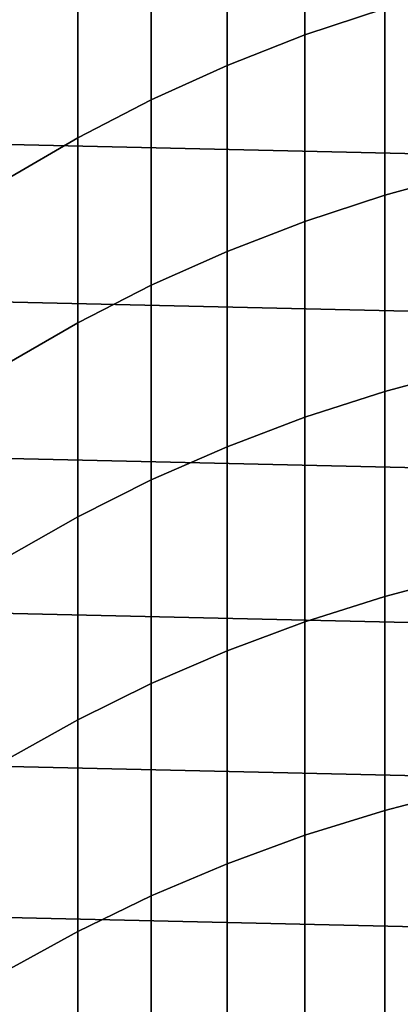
# Model space of a CAD drawing. Header units: metres. Extents: x -28 to 70, y -218 to 27.
# Tile 102 of 246: x -6.79 to -3.79, y -9.74 to -1.99. Entities that reach past the tile are written whole.
import ezdxf

# ---------------------------------------------------------------- set-up
doc = ezdxf.new("R2010")
doc.units = ezdxf.units.M
doc.layers.add('solid_10_261_002_XXX', color=7, linetype='CONTINUOUS')

msp = doc.modelspace()

# ---------------------------------------------------------------- linework, layer by layer
at = {"layer": 'solid_10_261_002_XXX'}
for points in [[(27.386063, -2.50062, -5), (-27.471458, -1.25229, -5), (-27.5, 0, -5), (27.471458, -1.25229, -5)], [(-4.543321, -0.709364, 401.939911), (-4.543321, -2.105047, 404.633453), (-3.915814, -1.895617, 404.745605), (-3.915814, -0.496949, 402.046295)], [(-5.156505, -0.952934, 401.817871), (-5.156505, -2.345192, 404.504822), (-4.543321, -2.105047, 404.633453), (-4.543321, -0.709364, 401.939911)], [(-5.753431, -1.22689, 401.680634), (-5.753431, -2.615298, 404.360138), (-5.156505, -2.345192, 404.504822), (-5.156505, -0.952934, 401.817871)], [(-6.332219, -1.53037, 401.528625), (-6.332219, -2.914512, 404.19989), (-5.753431, -2.615298, 404.360138), (-5.753431, -1.22689, 401.680634)], [(27.243832, -3.744787, -5), (-27.386063, -2.50062, -5), (-27.471458, -1.25229, -5), (27.386063, -2.50062, -5)], [(-6.891044, -1.862416, 401.362274), (-6.891044, -3.24189, 404.024536), (-6.332219, -2.914512, 404.19989), (-6.332219, -1.53037, 401.528625)], [(-3.915814, -1.895617, 404.745605), (-3.915814, -3.367495, 407.405701), (-3.275962, -3.192114, 407.50589), (-3.275962, -1.717565, 404.840973)], [(-4.543321, -2.105047, 404.633453), (-4.543321, -3.573782, 407.287872), (-3.915814, -3.367495, 407.405701), (-3.915814, -1.895617, 404.745605)], [(-5.156505, -2.345192, 404.504822), (-5.156505, -3.810325, 407.15271), (-4.543321, -3.573782, 407.287872), (-4.543321, -2.105047, 404.633453)], [(-5.753431, -2.615298, 404.360138), (-5.753431, -4.076378, 407.000732), (-5.156505, -3.810325, 407.15271), (-5.156505, -2.345192, 404.504822)], [(27.045177, -4.980701, -5), (-27.243832, -3.744787, -5), (-27.386063, -2.50062, -5), (27.243832, -3.744787, -5)], [(-6.332219, -2.914512, 404.19989), (-6.332219, -4.371103, 406.832367), (-5.753431, -4.076378, 407.000732), (-5.753431, -2.615298, 404.360138)], [(-6.891044, -3.24189, 404.024536), (-6.891044, -4.69357, 406.648132), (-6.332219, -4.371103, 406.832367), (-6.332219, -2.914512, 404.19989)], [(-3.915814, -3.367495, 407.405701), (-3.915814, -4.911483, 410.024597), (-3.275962, -4.738904, 410.129547), (-3.275962, -3.192114, 407.50589)], [(-4.543321, -3.573782, 407.287872), (-4.543321, -5.114474, 409.901154), (-3.915814, -4.911483, 410.024597), (-3.915814, -3.367495, 407.405701)], [(-5.156505, -3.810325, 407.15271), (-5.156505, -5.347238, 409.759613), (-4.543321, -5.114474, 409.901154), (-4.543321, -3.573782, 407.287872)], [(26.79051, -6.206317, -5), (-27.045177, -4.980701, -5), (-27.243832, -3.744787, -5), (27.045177, -4.980701, -5)], [(-5.753431, -4.076378, 407.000732), (-5.753431, -5.60904, 409.600403), (-5.156505, -5.347238, 409.759613), (-5.156505, -3.810325, 407.15271)], [(-6.332219, -4.371103, 406.832367), (-6.332219, -5.899055, 409.424042), (-5.753431, -5.60904, 409.600403), (-5.753431, -4.076378, 407.000732)], [(-6.891044, -4.69357, 406.648132), (-6.891044, -6.21637, 409.231079), (-6.332219, -5.899055, 409.424042), (-6.332219, -4.371103, 406.832367)], [(-3.915814, -4.911483, 410.024597), (-3.915814, -6.52643, 412.600342), (-3.275962, -6.356782, 412.709991), (-3.275962, -4.738904, 410.129547)], [(-4.543321, -5.114474, 409.901154), (-4.543321, -6.725973, 412.471405), (-3.915814, -6.52643, 412.600342), (-3.915814, -4.911483, 410.024597)], [(26.48019, -7.4195, -5), (-26.79051, -6.206317, -5), (-27.045177, -4.980701, -5), (26.79051, -6.206317, -5)], [(-5.156505, -5.347238, 409.759613), (-5.156505, -6.954784, 412.323578), (-4.543321, -6.725973, 412.471405), (-4.543321, -5.114474, 409.901154)], [(-5.753431, -5.60904, 409.600403), (-5.753431, -7.21214, 412.157257), (-5.156505, -6.954784, 412.323578), (-5.156505, -5.347238, 409.759613)], [(-6.332219, -5.899055, 409.424042), (-6.332219, -7.49723, 411.973053), (-5.753431, -7.21214, 412.157257), (-5.753431, -5.60904, 409.600403)], [(-6.891044, -6.21637, 409.231079), (-6.891044, -7.809155, 411.771484), (-6.332219, -7.49723, 411.973053), (-6.332219, -5.899055, 409.424042)], [(26.115135, -8.616775, -5), (-26.48019, -7.4195, -5), (-26.79051, -6.206317, -5), (26.48019, -7.4195, -5)], [(-3.915814, -6.52643, 412.600342), (-3.915814, -8.21113, 415.131042), (-3.275962, -8.044539, 415.245239), (-3.275962, -6.356782, 412.709991)], [(-4.543321, -6.725973, 412.471405), (-4.543321, -8.407077, 414.996704), (-3.915814, -8.21113, 415.131042), (-3.915814, -6.52643, 412.600342)], [(-5.156505, -6.954784, 412.323578), (-5.156505, -8.631763, 414.842651), (-4.543321, -8.407077, 414.996704), (-4.543321, -6.725973, 412.471405)], [(-5.753431, -7.21214, 412.157257), (-5.753431, -8.884481, 414.669373), (-5.156505, -8.631763, 414.842651), (-5.156505, -6.954784, 412.323578)], [(-6.332219, -7.49723, 411.973053), (-6.332219, -9.164433, 414.477448), (-5.753431, -8.884481, 414.669373), (-5.753431, -7.21214, 412.157257)], [(25.695839, -9.796626, -5), (-26.115135, -8.616775, -5), (-26.48019, -7.4195, -5), (26.115135, -8.616775, -5)], [(-6.891044, -7.809155, 411.771484), (-6.891044, -9.470737, 414.267426), (-6.332219, -9.164433, 414.477448), (-6.332219, -7.49723, 411.973053)], [(-3.915814, -8.21113, 415.131042), (-3.915814, -9.964327, 417.614746), (-3.275962, -9.800919, 417.733459), (-3.275962, -8.044539, 415.245239)], [(-4.543321, -8.407077, 414.996704), (-4.543321, -10.156531, 417.475098), (-3.915814, -9.964327, 417.614746), (-3.915814, -8.21113, 415.131042)], [(-5.156505, -8.631763, 414.842651), (-5.156505, -10.376926, 417.314972), (-4.543321, -10.156531, 417.475098), (-4.543321, -8.407077, 414.996704)], [(25.223248, -10.956131, -5), (-25.695839, -9.796626, -5), (-26.115135, -8.616775, -5), (25.695839, -9.796626, -5)], [(-5.753431, -8.884481, 414.669373), (-5.753431, -10.624817, 417.134857), (-5.156505, -10.376926, 417.314972), (-5.156505, -8.631763, 414.842651)], [(-6.332219, -9.164433, 414.477448), (-6.332219, -10.899422, 416.935364), (-5.753431, -10.624817, 417.134857), (-5.753431, -8.884481, 414.669373)], [(-6.891044, -9.470737, 414.267426), (-6.891044, -11.199874, 416.717072), (-6.332219, -10.899422, 416.935364), (-6.332219, -9.164433, 414.477448)]]:
    msp.add_3dface(points, dxfattribs=at)

doc.saveas('drawing.dxf')
